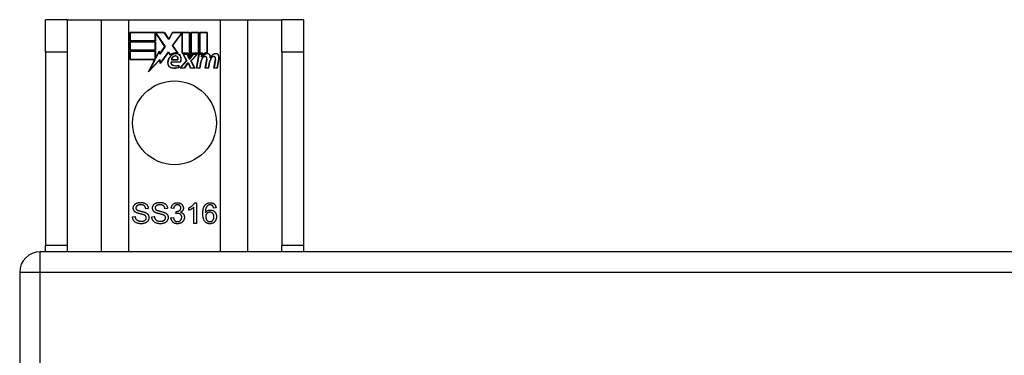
# Model space of a CAD drawing. Header units: inches. Extents: x 56.1 to 140.1, y 31.2 to 70.5.
# Tile 13 of 25: x 56.1 to 60.8, y 68.9 to 70.5. Entities that reach past the tile are written whole.
import ezdxf

# ---------------------------------------------------------------- set-up
doc = ezdxf.new("R2010")
doc.units = ezdxf.units.IN
doc.header["$MEASUREMENT"] = 0
doc.layers.add('Visible Edges(ANSI)', color=7, linetype='Continuous', lineweight=25)
doc.layers.add('Visible Tangent Edges(ANSI)', color=7, linetype='Continuous', lineweight=25)

msp = doc.modelspace()

# ---------------------------------------------------------------- linework, layer by layer
at = {"layer": 'Visible Edges(ANSI)'}
for p, q in [((56.2928, 70.4929), (56.1878, 70.4929)), ((56.1878, 70.3369), (56.1878, 70.4929)), ((56.2928, 70.4929), (56.2928, 70.3369)), ((56.2928, 70.4929), (56.457, 70.4929)), ((56.457, 70.4929), (56.5916, 70.4929)), ((56.5916, 70.4929), (57.034, 70.4929)), ((57.034, 70.4929), (57.1686, 70.4929)), ((57.1686, 70.4929), (57.3328, 70.4929)), ((57.3328, 70.3369), (57.3328, 70.4929)), ((57.4378, 70.4929), (57.3328, 70.4929)), ((57.4378, 70.4929), (57.4378, 70.3369)), ((56.5966, 70.3907), (56.5966, 70.4309)), ((56.5966, 70.4309), (56.7638, 70.4309)), ((56.5973, 70.4301), (56.5973, 70.3915)), ((56.7634, 70.4301), (56.5973, 70.4301)), ((56.7192, 70.3915), (56.7192, 70.426)), ((56.7192, 70.426), (56.7237, 70.426)), ((56.7233, 70.4252), (56.72, 70.4252)), ((56.72, 70.4252), (56.72, 70.3907)), ((56.7661, 70.363), (56.7233, 70.4252)), ((56.7237, 70.426), (56.767, 70.363)), ((56.7859, 70.3968), (56.7634, 70.4301)), ((56.7638, 70.4309), (56.7859, 70.3982)), ((56.7859, 70.3982), (56.8032, 70.4309)), ((56.8037, 70.4301), (56.7859, 70.3968)), ((56.8027, 70.3681), (56.8459, 70.426)), ((56.8032, 70.4309), (56.8868, 70.4309)), ((56.8463, 70.4252), (56.8036, 70.368)), ((56.8861, 70.4301), (56.8037, 70.4301)), ((56.8459, 70.426), (56.8501, 70.426)), ((56.8493, 70.4252), (56.8463, 70.4252)), ((56.8493, 70.3298), (56.8493, 70.4252)), ((56.8501, 70.426), (56.8501, 70.3305)), ((56.8861, 70.3114), (56.8861, 70.4301)), ((56.8868, 70.4309), (56.8868, 70.3077)), ((56.8921, 70.3169), (56.8921, 70.4309)), ((56.8921, 70.4309), (56.9292, 70.4309)), ((56.8928, 70.4301), (56.8928, 70.3192)), ((56.9285, 70.4301), (56.8928, 70.4301)), ((56.9285, 70.3305), (56.9285, 70.4301)), ((56.9292, 70.4309), (56.9292, 70.3298)), ((56.9345, 70.3298), (56.9345, 70.4309)), ((56.9345, 70.4309), (56.9716, 70.4309)), ((56.9352, 70.4301), (56.9352, 70.3305)), ((56.9708, 70.4301), (56.9352, 70.4301)), ((56.9708, 70.3322), (56.9708, 70.4301)), ((56.9716, 70.4309), (56.9716, 70.3315)), ((56.72, 70.3907), (56.5966, 70.3907)), ((56.5966, 70.3454), (56.5966, 70.3855)), ((56.5966, 70.3855), (56.72, 70.3855)), ((56.5973, 70.3915), (56.7192, 70.3915)), ((56.5973, 70.3847), (56.5973, 70.3461)), ((56.7192, 70.3847), (56.5973, 70.3847)), ((56.7192, 70.3461), (56.7192, 70.3847)), ((56.72, 70.3855), (56.72, 70.3454)), ((56.767, 70.363), (56.7411, 70.326)), ((56.7415, 70.3279), (56.7661, 70.363)), ((56.8278, 70.3318), (56.8027, 70.3681)), ((56.8036, 70.368), (56.8295, 70.3307)), ((56.1878, 70.3369), (56.1878, 69.3989)), ((56.2928, 70.3369), (56.2928, 69.3989)), ((56.72, 70.3454), (56.5966, 70.3454)), ((56.5966, 70.2996), (56.5966, 70.3397)), ((56.5966, 70.3397), (56.72, 70.3397)), ((56.5973, 70.3461), (56.7192, 70.3461)), ((56.7192, 70.339), (56.5973, 70.339)), ((56.5973, 70.339), (56.5973, 70.3004)), ((56.7192, 70.3045), (56.7192, 70.339)), ((56.72, 70.3397), (56.72, 70.3052)), ((56.7207, 70.3052), (56.7391, 70.3405)), ((56.7388, 70.3382), (56.7212, 70.3045)), ((56.7411, 70.326), (56.7388, 70.3382)), ((56.7391, 70.3405), (56.7415, 70.3279)), ((56.7833, 70.335), (56.7441, 70.28)), ((56.7445, 70.282), (56.7834, 70.3364)), ((56.792, 70.3206), (56.7833, 70.335)), ((56.7834, 70.3364), (56.7922, 70.3218)), ((56.8775, 70.3298), (56.8493, 70.3298)), ((56.8501, 70.3305), (56.878, 70.3305)), ((56.8715, 70.2929), (56.8542, 70.3262)), ((56.8542, 70.3262), (56.8745, 70.3262)), ((56.8554, 70.3255), (56.8724, 70.2927)), ((56.874, 70.3255), (56.8554, 70.3255)), ((56.8837, 70.3025), (56.874, 70.3255)), ((56.8745, 70.3262), (56.8842, 70.3033)), ((56.8868, 70.3077), (56.8775, 70.3298)), ((56.878, 70.3305), (56.8861, 70.3114)), ((56.8868, 70.3033), (56.9035, 70.3262)), ((56.9039, 70.3255), (56.8872, 70.3025)), ((56.9015, 70.3298), (56.8921, 70.3169)), ((56.8927, 70.2932), (56.9223, 70.3255)), ((56.8928, 70.3192), (56.9011, 70.3305)), ((56.924, 70.3262), (56.8936, 70.2931)), ((56.9011, 70.3305), (56.9285, 70.3305)), ((56.9292, 70.3298), (56.9015, 70.3298)), ((56.9035, 70.3262), (56.924, 70.3262)), ((56.9223, 70.3255), (56.9039, 70.3255)), ((56.9191, 70.258), (56.9311, 70.3262)), ((56.9318, 70.3255), (56.92, 70.2587)), ((56.9311, 70.3262), (56.9453, 70.3262)), ((56.9445, 70.3255), (56.9318, 70.3255)), ((56.9498, 70.3298), (56.9345, 70.3298)), ((56.9352, 70.3305), (56.9507, 70.3305)), ((56.9435, 70.3135), (56.9445, 70.3255)), ((56.9483, 70.3135), (56.9435, 70.3135)), ((56.9453, 70.3262), (56.9443, 70.3142)), ((56.9443, 70.3142), (56.9479, 70.3142)), ((56.9492, 70.3221), (56.9498, 70.3298)), ((56.9507, 70.3305), (56.9501, 70.3241)), ((57.3328, 70.3369), (57.3328, 69.3989)), ((57.4378, 70.3369), (57.4378, 69.3989)), ((56.7178, 70.2996), (56.5966, 70.2996)), ((56.5973, 70.3004), (56.719, 70.3004)), ((56.6868, 70.24), (56.7178, 70.2996)), ((56.7416, 70.2977), (56.6868, 70.24)), ((56.719, 70.3004), (56.6899, 70.2444)), ((56.6899, 70.2444), (56.7421, 70.2994)), ((56.7212, 70.3045), (56.7192, 70.3045)), ((56.72, 70.3052), (56.7207, 70.3052)), ((56.7441, 70.28), (56.7416, 70.2977)), ((56.7421, 70.2994), (56.7445, 70.282)), ((56.7959, 70.2884), (56.8417, 70.2884)), ((56.8422, 70.2876), (56.7965, 70.2876)), ((56.8288, 70.2981), (56.7975, 70.2981)), ((56.7983, 70.2989), (56.8283, 70.2989)), ((56.8332, 70.2619), (56.8332, 70.2715)), ((56.834, 70.2726), (56.834, 70.2614)), ((56.8407, 70.258), (56.8715, 70.2929)), ((56.8724, 70.2927), (56.8424, 70.2587)), ((56.8606, 70.2587), (56.8774, 70.2831)), ((56.8778, 70.2824), (56.861, 70.258)), ((56.8774, 70.2831), (56.8814, 70.2831)), ((56.8808, 70.2824), (56.8778, 70.2824)), ((56.8902, 70.258), (56.8808, 70.2824)), ((56.8814, 70.2831), (56.8907, 70.2587)), ((56.8872, 70.3025), (56.8837, 70.3025)), ((56.8842, 70.3033), (56.8868, 70.3033)), ((56.9093, 70.2587), (56.8927, 70.2932)), ((56.8936, 70.2931), (56.9105, 70.258)), ((56.935, 70.2587), (56.9398, 70.2862)), ((56.9405, 70.2861), (56.9356, 70.258)), ((56.9615, 70.258), (56.9691, 70.3011)), ((56.9698, 70.301), (56.9624, 70.2587)), ((56.9773, 70.2587), (56.9822, 70.2862)), ((56.9829, 70.2861), (56.978, 70.258)), ((57.0035, 70.258), (57.0111, 70.3011)), ((57.0118, 70.301), (57.0043, 70.2587)), ((57.0193, 70.2587), (57.0275, 70.301)), ((57.0283, 70.3008), (57.02, 70.258)), ((56.861, 70.258), (56.8407, 70.258)), ((56.8424, 70.2587), (56.8606, 70.2587)), ((56.9105, 70.258), (56.8902, 70.258)), ((56.8907, 70.2587), (56.9093, 70.2587)), ((56.9356, 70.258), (56.9191, 70.258)), ((56.92, 70.2587), (56.935, 70.2587)), ((56.978, 70.258), (56.9615, 70.258)), ((56.9624, 70.2587), (56.9773, 70.2587)), ((57.02, 70.258), (57.0035, 70.258)), ((57.0043, 70.2587), (57.0193, 70.2587)), ((56.9112, 69.6057), (56.9192, 69.6057)), ((56.9192, 69.6057), (56.9192, 69.5053)), ((56.686, 69.5772), (56.6734, 69.5762)), ((56.7792, 69.5772), (56.7666, 69.5762)), ((56.8089, 69.5776), (56.7966, 69.5798)), ((56.8196, 69.5527), (56.8209, 69.5635)), ((56.8823, 69.5687), (56.8823, 69.5806)), ((56.9069, 69.5053), (56.9069, 69.5835)), ((57.0144, 69.5808), (57.0022, 69.5798)), ((56.6093, 69.5375), (56.6218, 69.5385)), ((56.7025, 69.5375), (56.715, 69.5385)), ((56.7954, 69.5318), (56.8077, 69.5334)), ((56.9192, 69.5053), (56.9069, 69.5053)), ((97.9638, 69.3679), (56.1618, 69.3679)), ((56.1878, 69.3679), (56.1878, 69.3989)), ((56.2928, 69.3989), (56.2928, 69.3679)), ((57.3328, 69.3679), (57.3328, 69.3989)), ((57.4378, 69.3989), (57.4378, 69.3679)), ((56.0628, 69.2689), (56.0628, 68.4938))]:
    msp.add_line(p, q, dxfattribs=at)
at = {"layer": 'Visible Edges(ANSI)', "flags": 128}
for points in [[(56.6131, 69.5795), (56.6131, 69.5814), (56.6133, 69.5832), (56.6137, 69.585), (56.6141, 69.5868), (56.6147, 69.5886), (56.6155, 69.5903), (56.6164, 69.592), (56.6174, 69.5937), (56.6185, 69.5952), (56.6198, 69.5967), (56.6212, 69.5981), (56.6227, 69.5994), (56.6243, 69.6006), (56.6261, 69.6017), (56.6279, 69.6027), (56.6299, 69.6036), (56.632, 69.6044), (56.6342, 69.6051), (56.6364, 69.6057), (56.6387, 69.6062), (56.641, 69.6066), (56.6434, 69.6069), (56.6458, 69.607), (56.6484, 69.6071)], [(56.6489, 69.5954), (56.6469, 69.5954), (56.6451, 69.5953), (56.6433, 69.5951), (56.6416, 69.5949), (56.64, 69.5946), (56.6385, 69.5943), (56.6371, 69.5939), (56.6357, 69.5934), (56.6345, 69.5929), (56.6333, 69.5923), (56.6323, 69.5917), (56.6313, 69.591), (56.6304, 69.5902), (56.6296, 69.5895), (56.6289, 69.5887), (56.6282, 69.5878), (56.6277, 69.587), (56.6272, 69.5861), (56.6268, 69.5852), (56.6264, 69.5843), (56.6261, 69.5834), (56.6259, 69.5824), (56.6258, 69.5814), (56.6258, 69.5804)], [(56.6484, 69.6071), (56.6511, 69.607), (56.6538, 69.6068), (56.6563, 69.6066), (56.6588, 69.6062), (56.6612, 69.6057), (56.6636, 69.6051), (56.6658, 69.6043), (56.668, 69.6035), (56.67, 69.6025), (56.672, 69.6015), (56.6738, 69.6003), (56.6755, 69.5991), (56.6771, 69.5977), (56.6785, 69.5962), (56.6799, 69.5946), (56.6811, 69.5929), (56.6822, 69.5912), (56.6831, 69.5893), (56.6839, 69.5874), (56.6846, 69.5855), (56.6852, 69.5835), (56.6856, 69.5815), (56.6859, 69.5794), (56.686, 69.5772)], [(56.6734, 69.5762), (56.6732, 69.5778), (56.6729, 69.5792), (56.6725, 69.5807), (56.6721, 69.582), (56.6717, 69.5833), (56.6711, 69.5846), (56.6705, 69.5857), (56.6698, 69.5868), (56.6691, 69.5879), (56.6683, 69.5888), (56.6674, 69.5897), (56.6664, 69.5906), (56.6654, 69.5913), (56.6643, 69.592), (56.6631, 69.5927), (56.6618, 69.5933), (56.6605, 69.5938), (56.6591, 69.5942), (56.6576, 69.5946), (56.656, 69.5949), (56.6543, 69.5951), (56.6526, 69.5953), (56.6508, 69.5954), (56.6489, 69.5954)], [(56.7063, 69.5795), (56.7063, 69.5814), (56.7066, 69.5832), (56.7069, 69.585), (56.7074, 69.5868), (56.708, 69.5886), (56.7087, 69.5903), (56.7096, 69.592), (56.7106, 69.5937), (56.7117, 69.5952), (56.713, 69.5967), (56.7144, 69.5981), (56.7159, 69.5994), (56.7175, 69.6006), (56.7193, 69.6017), (56.7212, 69.6027), (56.7232, 69.6036), (56.7253, 69.6044), (56.7274, 69.6051), (56.7296, 69.6057), (56.7319, 69.6062), (56.7342, 69.6066), (56.7366, 69.6069), (56.7391, 69.607), (56.7416, 69.6071)], [(56.7421, 69.5954), (56.7401, 69.5954), (56.7383, 69.5953), (56.7365, 69.5951), (56.7348, 69.5949), (56.7332, 69.5946), (56.7317, 69.5943), (56.7303, 69.5939), (56.7289, 69.5934), (56.7277, 69.5929), (56.7266, 69.5923), (56.7255, 69.5917), (56.7245, 69.591), (56.7237, 69.5902), (56.7228, 69.5895), (56.7221, 69.5887), (56.7215, 69.5878), (56.7209, 69.587), (56.7204, 69.5861), (56.72, 69.5852), (56.7196, 69.5843), (56.7194, 69.5834), (56.7192, 69.5824), (56.719, 69.5814), (56.719, 69.5804)], [(56.7416, 69.6071), (56.7443, 69.607), (56.747, 69.6068), (56.7495, 69.6066), (56.752, 69.6062), (56.7545, 69.6057), (56.7568, 69.6051), (56.759, 69.6043), (56.7612, 69.6035), (56.7633, 69.6025), (56.7652, 69.6015), (56.767, 69.6003), (56.7687, 69.5991), (56.7703, 69.5977), (56.7718, 69.5962), (56.7731, 69.5946), (56.7743, 69.5929), (56.7754, 69.5912), (56.7763, 69.5893), (56.7772, 69.5874), (56.7778, 69.5855), (56.7784, 69.5835), (56.7788, 69.5815), (56.7791, 69.5794), (56.7792, 69.5772)], [(56.7666, 69.5762), (56.7664, 69.5778), (56.7661, 69.5792), (56.7658, 69.5807), (56.7654, 69.582), (56.7649, 69.5833), (56.7643, 69.5846), (56.7637, 69.5857), (56.763, 69.5868), (56.7623, 69.5879), (56.7615, 69.5888), (56.7606, 69.5897), (56.7596, 69.5906), (56.7586, 69.5913), (56.7575, 69.592), (56.7563, 69.5927), (56.755, 69.5933), (56.7537, 69.5938), (56.7523, 69.5942), (56.7508, 69.5946), (56.7492, 69.5949), (56.7475, 69.5951), (56.7458, 69.5953), (56.744, 69.5954), (56.7421, 69.5954)], [(56.7966, 69.5798), (56.797, 69.5818), (56.7975, 69.5837), (56.7981, 69.5856), (56.7988, 69.5874), (56.7995, 69.5891), (56.8003, 69.5907), (56.8012, 69.5923), (56.8022, 69.5938), (56.8032, 69.5952), (56.8044, 69.5965), (56.8056, 69.5977), (56.8069, 69.5989), (56.8082, 69.6), (56.8096, 69.601), (56.8111, 69.6019), (56.8126, 69.6027), (56.8142, 69.6034), (56.8158, 69.604), (56.8175, 69.6045), (56.8192, 69.6049), (56.821, 69.6053), (56.8229, 69.6055), (56.8248, 69.6057), (56.8267, 69.6057)], [(56.8269, 69.5956), (56.8258, 69.5956), (56.8246, 69.5955), (56.8235, 69.5954), (56.8224, 69.5951), (56.8214, 69.5949), (56.8204, 69.5945), (56.8194, 69.5941), (56.8185, 69.5936), (56.8175, 69.5931), (56.8167, 69.5925), (56.8158, 69.5919), (56.815, 69.5911), (56.8142, 69.5904), (56.8135, 69.5895), (56.8128, 69.5886), (56.8122, 69.5876), (56.8116, 69.5866), (56.8111, 69.5855), (56.8106, 69.5843), (56.8102, 69.5831), (56.8098, 69.5818), (56.8094, 69.5805), (56.8091, 69.5791), (56.8089, 69.5776)], [(56.8267, 69.6057), (56.8287, 69.6056), (56.8307, 69.6055), (56.8326, 69.6052), (56.8345, 69.6048), (56.8364, 69.6043), (56.8382, 69.6037), (56.84, 69.603), (56.8418, 69.6022), (56.8434, 69.6013), (56.845, 69.6003), (56.8465, 69.5992), (56.8478, 69.598), (56.8491, 69.5968), (56.8503, 69.5955), (56.8514, 69.5941), (56.8523, 69.5926), (56.8532, 69.5911), (56.8539, 69.5896), (56.8545, 69.588), (56.8551, 69.5864), (56.8555, 69.5848), (56.8557, 69.5831), (56.8559, 69.5815), (56.856, 69.5798)], [(56.8433, 69.58), (56.8433, 69.5811), (56.8432, 69.5822), (56.843, 69.5833), (56.8428, 69.5843), (56.8425, 69.5853), (56.8422, 69.5862), (56.8418, 69.5871), (56.8413, 69.588), (56.8408, 69.5889), (56.8401, 69.5897), (56.8395, 69.5905), (56.8388, 69.5912), (56.838, 69.5919), (56.8372, 69.5926), (56.8363, 69.5931), (56.8354, 69.5937), (56.8345, 69.5941), (56.8335, 69.5945), (56.8325, 69.5949), (56.8315, 69.5951), (56.8304, 69.5954), (56.8293, 69.5955), (56.8281, 69.5956), (56.8269, 69.5956)], [(56.8823, 69.5806), (56.884, 69.5814), (56.8857, 69.5823), (56.8873, 69.5832), (56.8889, 69.5841), (56.8905, 69.585), (56.892, 69.5859), (56.8935, 69.5869), (56.8949, 69.588), (56.8963, 69.589), (56.8977, 69.5901), (56.899, 69.5912), (56.9003, 69.5923), (56.9016, 69.5935), (56.9028, 69.5946), (56.9039, 69.5957), (56.905, 69.5969), (56.906, 69.598), (56.9069, 69.5991), (56.9078, 69.6002), (56.9086, 69.6013), (56.9094, 69.6024), (56.91, 69.6035), (56.9107, 69.6046), (56.9112, 69.6057)], [(56.9609, 69.5943), (56.9616, 69.5952), (56.9625, 69.5961), (56.9633, 69.5969), (56.9641, 69.5978), (56.965, 69.5985), (56.9659, 69.5993), (56.9668, 69.6), (56.9678, 69.6006), (56.9688, 69.6012), (56.9697, 69.6018), (56.9708, 69.6023), (56.9718, 69.6028), (56.9729, 69.6033), (56.9739, 69.6037), (56.975, 69.6041), (56.9762, 69.6044), (56.9773, 69.6047), (56.9785, 69.605), (56.9797, 69.6052), (56.9809, 69.6054), (56.9821, 69.6055), (56.9834, 69.6056), (56.9847, 69.6057), (56.986, 69.6057)], [(56.9852, 69.5956), (56.9848, 69.5956), (56.9843, 69.5956), (56.9838, 69.5956), (56.9833, 69.5955), (56.9829, 69.5955), (56.9824, 69.5954), (56.9819, 69.5954), (56.9815, 69.5953), (56.981, 69.5952), (56.9806, 69.5951), (56.9802, 69.5949), (56.9797, 69.5948), (56.9793, 69.5947), (56.9789, 69.5945), (56.9785, 69.5944), (56.9781, 69.5942), (56.9777, 69.594), (56.9773, 69.5938), (56.9769, 69.5936), (56.9765, 69.5934), (56.9761, 69.5931), (56.9757, 69.5929), (56.9753, 69.5926), (56.975, 69.5924)], [(56.9976, 69.5904), (56.9972, 69.5908), (56.9967, 69.5912), (56.9963, 69.5916), (56.9959, 69.592), (56.9954, 69.5923), (56.9949, 69.5927), (56.9945, 69.593), (56.994, 69.5933), (56.9935, 69.5936), (56.993, 69.5938), (56.9925, 69.5941), (56.992, 69.5943), (56.9915, 69.5945), (56.9909, 69.5947), (56.9904, 69.5949), (56.9899, 69.5951), (56.9893, 69.5952), (56.9888, 69.5953), (56.9882, 69.5954), (56.9876, 69.5955), (56.987, 69.5956), (56.9864, 69.5956), (56.9859, 69.5956), (56.9852, 69.5956)], [(56.986, 69.6057), (56.9879, 69.6057), (56.9898, 69.6055), (56.9916, 69.6053), (56.9934, 69.605), (56.9951, 69.6045), (56.9968, 69.604), (56.9983, 69.6034), (56.9999, 69.6028), (57.0013, 69.602), (57.0027, 69.6011), (57.0041, 69.6001), (57.0054, 69.5991), (57.0066, 69.5979), (57.0077, 69.5967), (57.0088, 69.5954), (57.0097, 69.5941), (57.0106, 69.5927), (57.0114, 69.5912), (57.0121, 69.5896), (57.0128, 69.588), (57.0133, 69.5863), (57.0138, 69.5845), (57.0141, 69.5827), (57.0144, 69.5808)], [(56.6272, 69.5578), (56.6261, 69.5584), (56.625, 69.5591), (56.6239, 69.5597), (56.6229, 69.5604), (56.6219, 69.5612), (56.621, 69.5619), (56.6201, 69.5627), (56.6193, 69.5635), (56.6186, 69.5644), (56.6178, 69.5653), (56.6172, 69.5661), (56.6166, 69.5671), (56.616, 69.568), (56.6155, 69.5689), (56.615, 69.5699), (56.6146, 69.5709), (56.6143, 69.5719), (56.6139, 69.5729), (56.6137, 69.574), (56.6135, 69.575), (56.6133, 69.5761), (56.6132, 69.5772), (56.6131, 69.5783), (56.6131, 69.5795)], [(56.6258, 69.5804), (56.6258, 69.5799), (56.6258, 69.5795), (56.6259, 69.5791), (56.6259, 69.5786), (56.626, 69.5782), (56.626, 69.5778), (56.6261, 69.5774), (56.6262, 69.577), (56.6263, 69.5766), (56.6265, 69.5762), (56.6266, 69.5758), (56.6268, 69.5755), (56.6269, 69.5751), (56.6271, 69.5747), (56.6273, 69.5744), (56.6275, 69.574), (56.6277, 69.5737), (56.628, 69.5733), (56.6282, 69.573), (56.6285, 69.5727), (56.6288, 69.5724), (56.6291, 69.5721), (56.6294, 69.5718), (56.6297, 69.5715)], [(56.6645, 69.5466), (56.6638, 69.5468), (56.6629, 69.5471), (56.6619, 69.5475), (56.6607, 69.5478), (56.6594, 69.5482), (56.658, 69.5486), (56.6565, 69.549), (56.6548, 69.5494), (56.6529, 69.5499), (56.651, 69.5504), (56.6489, 69.5509), (56.6466, 69.5515), (56.6444, 69.552), (56.6423, 69.5526), (56.6402, 69.5531), (56.6383, 69.5536), (56.6365, 69.5542), (56.6349, 69.5547), (56.6333, 69.5552), (56.6319, 69.5557), (56.6305, 69.5562), (56.6293, 69.5568), (56.6282, 69.5573), (56.6272, 69.5578)], [(56.6297, 69.5715), (56.6304, 69.5709), (56.6313, 69.5703), (56.6324, 69.5697), (56.6336, 69.5692), (56.6351, 69.5686), (56.6366, 69.568), (56.6384, 69.5674), (56.6403, 69.5668), (56.6424, 69.5662), (56.6447, 69.5656), (56.6472, 69.565), (56.6498, 69.5644), (56.6524, 69.5638), (56.6549, 69.5632), (56.6572, 69.5626), (56.6594, 69.562), (56.6615, 69.5615), (56.6634, 69.561), (56.6652, 69.5604), (56.6668, 69.5599), (56.6683, 69.5594), (56.6697, 69.5589), (56.6709, 69.5584), (56.672, 69.558)], [(56.672, 69.558), (56.6734, 69.5573), (56.6748, 69.5566), (56.676, 69.5558), (56.6773, 69.5551), (56.6784, 69.5542), (56.6795, 69.5534), (56.6806, 69.5525), (56.6816, 69.5516), (56.6825, 69.5507), (56.6833, 69.5498), (56.6841, 69.5488), (56.6848, 69.5478), (56.6855, 69.5467), (56.6861, 69.5457), (56.6866, 69.5446), (56.6871, 69.5435), (56.6876, 69.5423), (56.6879, 69.5411), (56.6883, 69.5399), (56.6885, 69.5387), (56.6887, 69.5375), (56.6889, 69.5362), (56.689, 69.5349), (56.689, 69.5336)], [(56.7205, 69.5578), (56.7193, 69.5584), (56.7182, 69.5591), (56.7171, 69.5597), (56.7161, 69.5604), (56.7151, 69.5612), (56.7142, 69.5619), (56.7133, 69.5627), (56.7125, 69.5635), (56.7118, 69.5644), (56.7111, 69.5653), (56.7104, 69.5661), (56.7098, 69.5671), (56.7092, 69.568), (56.7087, 69.5689), (56.7083, 69.5699), (56.7078, 69.5709), (56.7075, 69.5719), (56.7072, 69.5729), (56.7069, 69.574), (56.7067, 69.575), (56.7065, 69.5761), (56.7064, 69.5772), (56.7063, 69.5783), (56.7063, 69.5795)], [(56.719, 69.5804), (56.719, 69.5799), (56.719, 69.5795), (56.7191, 69.5791), (56.7191, 69.5786), (56.7192, 69.5782), (56.7193, 69.5778), (56.7193, 69.5774), (56.7194, 69.577), (56.7196, 69.5766), (56.7197, 69.5762), (56.7198, 69.5758), (56.72, 69.5755), (56.7202, 69.5751), (56.7203, 69.5747), (56.7205, 69.5744), (56.7207, 69.574), (56.721, 69.5737), (56.7212, 69.5733), (56.7214, 69.573), (56.7217, 69.5727), (56.722, 69.5724), (56.7223, 69.5721), (56.7226, 69.5718), (56.7229, 69.5715)], [(56.7577, 69.5466), (56.757, 69.5468), (56.7561, 69.5471), (56.7551, 69.5475), (56.7539, 69.5478), (56.7527, 69.5482), (56.7512, 69.5486), (56.7497, 69.549), (56.748, 69.5494), (56.7462, 69.5499), (56.7442, 69.5504), (56.7421, 69.5509), (56.7399, 69.5515), (56.7376, 69.552), (56.7355, 69.5526), (56.7335, 69.5531), (56.7316, 69.5536), (56.7298, 69.5542), (56.7281, 69.5547), (56.7265, 69.5552), (56.7251, 69.5557), (56.7238, 69.5562), (56.7225, 69.5568), (56.7214, 69.5573), (56.7205, 69.5578)], [(56.7229, 69.5715), (56.7236, 69.5709), (56.7245, 69.5703), (56.7256, 69.5697), (56.7269, 69.5692), (56.7283, 69.5686), (56.7299, 69.568), (56.7316, 69.5674), (56.7336, 69.5668), (56.7357, 69.5662), (56.7379, 69.5656), (56.7404, 69.565), (56.743, 69.5644), (56.7456, 69.5638), (56.7481, 69.5632), (56.7504, 69.5626), (56.7526, 69.562), (56.7547, 69.5615), (56.7566, 69.561), (56.7584, 69.5604), (56.7601, 69.5599), (56.7616, 69.5594), (56.7629, 69.5589), (56.7641, 69.5584), (56.7652, 69.558)], [(56.7652, 69.558), (56.7666, 69.5573), (56.768, 69.5566), (56.7693, 69.5558), (56.7705, 69.5551), (56.7717, 69.5542), (56.7728, 69.5534), (56.7738, 69.5525), (56.7748, 69.5516), (56.7757, 69.5507), (56.7765, 69.5498), (56.7773, 69.5488), (56.778, 69.5478), (56.7787, 69.5467), (56.7793, 69.5457), (56.7799, 69.5446), (56.7804, 69.5435), (56.7808, 69.5423), (56.7812, 69.5411), (56.7815, 69.5399), (56.7817, 69.5387), (56.7819, 69.5375), (56.7821, 69.5362), (56.7822, 69.5349), (56.7822, 69.5336)], [(56.8282, 69.5541), (56.8279, 69.5541), (56.8276, 69.5541), (56.8273, 69.5541), (56.827, 69.5541), (56.8267, 69.554), (56.8264, 69.554), (56.8261, 69.554), (56.8258, 69.5539), (56.8254, 69.5539), (56.8251, 69.5539), (56.8247, 69.5538), (56.8244, 69.5538), (56.824, 69.5537), (56.8236, 69.5536), (56.8233, 69.5536), (56.8229, 69.5535), (56.8225, 69.5534), (56.8221, 69.5533), (56.8217, 69.5532), (56.8213, 69.5531), (56.8209, 69.553), (56.8205, 69.5529), (56.82, 69.5528), (56.8196, 69.5527)], [(56.8209, 69.5635), (56.821, 69.5635), (56.8211, 69.5634), (56.8212, 69.5634), (56.8213, 69.5634), (56.8214, 69.5634), (56.8215, 69.5634), (56.8216, 69.5634), (56.8217, 69.5634), (56.8218, 69.5634), (56.8219, 69.5634), (56.822, 69.5634), (56.8221, 69.5634), (56.8221, 69.5634), (56.8222, 69.5633), (56.8223, 69.5633), (56.8224, 69.5633), (56.8224, 69.5633), (56.8225, 69.5633), (56.8226, 69.5633), (56.8227, 69.5633), (56.8227, 69.5633), (56.8228, 69.5633), (56.8228, 69.5633), (56.8229, 69.5633)], [(56.8229, 69.5633), (56.8242, 69.5633), (56.8255, 69.5634), (56.8267, 69.5636), (56.828, 69.5638), (56.8292, 69.564), (56.8304, 69.5643), (56.8315, 69.5647), (56.8327, 69.5651), (56.8338, 69.5656), (56.8349, 69.5662), (56.836, 69.5668), (56.837, 69.5674), (56.838, 69.5682), (56.839, 69.5689), (56.8398, 69.5698), (56.8405, 69.5707), (56.8412, 69.5716), (56.8418, 69.5726), (56.8422, 69.5737), (56.8426, 69.5749), (56.8429, 69.5761), (56.8431, 69.5773), (56.8433, 69.5786), (56.8433, 69.58)], [(56.8478, 69.5347), (56.8478, 69.5361), (56.8477, 69.5374), (56.8475, 69.5387), (56.8472, 69.54), (56.8469, 69.5412), (56.8464, 69.5424), (56.8459, 69.5435), (56.8454, 69.5446), (56.8447, 69.5457), (56.844, 69.5467), (56.8432, 69.5477), (56.8423, 69.5486), (56.8414, 69.5495), (56.8404, 69.5503), (56.8393, 69.551), (56.8383, 69.5517), (56.8372, 69.5522), (56.836, 69.5527), (56.8348, 69.5531), (56.8336, 69.5535), (56.8323, 69.5538), (56.831, 69.5539), (56.8296, 69.5541), (56.8282, 69.5541)], [(56.856, 69.5798), (56.856, 69.5787), (56.8559, 69.5777), (56.8558, 69.5766), (56.8556, 69.5756), (56.8554, 69.5746), (56.8551, 69.5736), (56.8548, 69.5726), (56.8544, 69.5717), (56.854, 69.5707), (56.8536, 69.5698), (56.8531, 69.5689), (56.8525, 69.568), (56.8519, 69.5671), (56.8513, 69.5663), (56.8506, 69.5654), (56.8498, 69.5647), (56.849, 69.5639), (56.8482, 69.5632), (56.8473, 69.5625), (56.8464, 69.5618), (56.8454, 69.5612), (56.8444, 69.5606), (56.8433, 69.56), (56.8422, 69.5595)], [(56.8422, 69.5595), (56.8436, 69.5591), (56.845, 69.5587), (56.8464, 69.5582), (56.8477, 69.5576), (56.8489, 69.557), (56.8501, 69.5564), (56.8512, 69.5556), (56.8523, 69.5548), (56.8533, 69.554), (56.8542, 69.553), (56.8551, 69.5521), (56.856, 69.551), (56.8568, 69.5499), (56.8575, 69.5488), (56.8581, 69.5476), (56.8587, 69.5464), (56.8592, 69.5451), (56.8596, 69.5438), (56.86, 69.5424), (56.8603, 69.541), (56.8606, 69.5395), (56.8607, 69.538), (56.8608, 69.5365), (56.8609, 69.5349)], [(56.9069, 69.5835), (56.9061, 69.5828), (56.9053, 69.5821), (56.9045, 69.5814), (56.9036, 69.5807), (56.9027, 69.58), (56.9018, 69.5793), (56.9008, 69.5786), (56.8998, 69.5779), (56.8987, 69.5772), (56.8976, 69.5765), (56.8964, 69.5758), (56.8953, 69.5751), (56.8941, 69.5744), (56.8929, 69.5737), (56.8918, 69.5731), (56.8906, 69.5725), (56.8895, 69.5719), (56.8884, 69.5714), (56.8874, 69.5709), (56.8863, 69.5704), (56.8853, 69.5699), (56.8843, 69.5695), (56.8833, 69.5691), (56.8823, 69.5687)], [(56.9501, 69.5521), (56.9501, 69.5545), (56.9502, 69.5568), (56.9503, 69.5591), (56.9504, 69.5613), (56.9506, 69.5635), (56.9508, 69.5656), (56.951, 69.5677), (56.9513, 69.5697), (56.9516, 69.5716), (56.952, 69.5735), (56.9524, 69.5754), (56.9528, 69.5771), (56.9533, 69.5789), (56.9538, 69.5805), (56.9543, 69.5822), (56.9549, 69.5837), (56.9555, 69.5852), (56.9562, 69.5867), (56.9568, 69.5881), (56.9576, 69.5894), (56.9583, 69.5907), (56.9591, 69.592), (56.96, 69.5931), (56.9609, 69.5943)], [(56.9849, 69.5036), (56.9823, 69.5037), (56.9799, 69.504), (56.9775, 69.5043), (56.9752, 69.5049), (56.973, 69.5056), (56.9709, 69.5065), (56.9688, 69.5075), (56.9669, 69.5087), (56.965, 69.51), (56.9632, 69.5115), (56.9614, 69.5131), (56.9598, 69.5149), (56.9582, 69.5169), (56.9568, 69.5191), (56.9556, 69.5215), (56.9544, 69.5241), (56.9534, 69.5269), (56.9525, 69.5299), (56.9518, 69.5331), (56.9512, 69.5365), (56.9507, 69.5401), (56.9504, 69.5439), (56.9502, 69.5479), (56.9501, 69.5521)], [(56.975, 69.5924), (56.974, 69.5916), (56.9731, 69.5909), (56.9722, 69.59), (56.9714, 69.5891), (56.9706, 69.5882), (56.9698, 69.5872), (56.969, 69.5861), (56.9683, 69.585), (56.9676, 69.5838), (56.967, 69.5826), (56.9664, 69.5813), (56.9658, 69.58), (56.9653, 69.5786), (56.9648, 69.5771), (56.9643, 69.5755), (56.9639, 69.5738), (56.9636, 69.572), (56.9633, 69.5701), (56.963, 69.5682), (56.9628, 69.5661), (56.9626, 69.5639), (56.9624, 69.5617), (56.9624, 69.5593), (56.9623, 69.5568)], [(56.9623, 69.5568), (56.9631, 69.5579), (56.9638, 69.559), (56.9646, 69.56), (56.9655, 69.561), (56.9663, 69.5619), (56.9672, 69.5627), (56.9681, 69.5636), (56.9691, 69.5643), (56.9701, 69.565), (56.9711, 69.5657), (56.9721, 69.5663), (56.9732, 69.5669), (56.9742, 69.5674), (56.9753, 69.5679), (56.9764, 69.5683), (56.9775, 69.5687), (56.9786, 69.5691), (56.9797, 69.5694), (56.9809, 69.5696), (56.982, 69.5698), (56.9831, 69.57), (56.9843, 69.5701), (56.9855, 69.5702), (56.9866, 69.5702)], [(56.9841, 69.5594), (56.9827, 69.5593), (56.9814, 69.5592), (56.9801, 69.559), (56.9788, 69.5587), (56.9776, 69.5583), (56.9764, 69.5579), (56.9753, 69.5573), (56.9741, 69.5567), (56.9731, 69.556), (56.972, 69.5552), (56.971, 69.5543), (56.97, 69.5534), (56.9691, 69.5523), (56.9682, 69.5513), (56.9675, 69.5501), (56.9668, 69.549), (56.9662, 69.5477), (56.9657, 69.5465), (56.9652, 69.5451), (56.9649, 69.5438), (56.9646, 69.5423), (56.9644, 69.5408), (56.9642, 69.5393), (56.9642, 69.5377)], [(57.0035, 69.537), (57.0035, 69.5387), (57.0034, 69.5404), (57.0032, 69.5419), (57.0029, 69.5434), (57.0026, 69.5449), (57.0022, 69.5463), (57.0017, 69.5476), (57.0011, 69.5489), (57.0005, 69.5501), (56.9997, 69.5513), (56.9989, 69.5523), (56.9981, 69.5534), (56.9971, 69.5543), (56.9961, 69.5552), (56.9951, 69.556), (56.9941, 69.5567), (56.993, 69.5573), (56.9918, 69.5579), (56.9906, 69.5583), (56.9894, 69.5587), (56.9881, 69.559), (56.9868, 69.5592), (56.9855, 69.5593), (56.9841, 69.5594)], [(56.9866, 69.5702), (56.9886, 69.5701), (56.9906, 69.5699), (56.9925, 69.5696), (56.9944, 69.5692), (56.9962, 69.5686), (56.998, 69.5679), (56.9997, 69.5671), (57.0014, 69.5662), (57.003, 69.5651), (57.0046, 69.5639), (57.0061, 69.5626), (57.0075, 69.5611), (57.0089, 69.5596), (57.0102, 69.558), (57.0113, 69.5563), (57.0123, 69.5545), (57.0132, 69.5527), (57.014, 69.5508), (57.0147, 69.5488), (57.0152, 69.5468), (57.0156, 69.5446), (57.0159, 69.5424), (57.0161, 69.5401), (57.0162, 69.5378)], [(57.0022, 69.5798), (57.0021, 69.5804), (57.002, 69.581), (57.0018, 69.5815), (57.0016, 69.5821), (57.0015, 69.5826), (57.0013, 69.5832), (57.0012, 69.5837), (57.001, 69.5842), (57.0008, 69.5847), (57.0006, 69.5851), (57.0004, 69.5856), (57.0002, 69.5861), (57, 69.5865), (56.9998, 69.5869), (56.9996, 69.5873), (56.9994, 69.5877), (56.9992, 69.5881), (56.999, 69.5885), (56.9988, 69.5888), (56.9985, 69.5892), (56.9983, 69.5895), (56.9981, 69.5898), (56.9978, 69.5901), (56.9976, 69.5904)], [(56.652, 69.5036), (56.6487, 69.5037), (56.6455, 69.5039), (56.6424, 69.5042), (56.6395, 69.5046), (56.6367, 69.5052), (56.6341, 69.5059), (56.6316, 69.5067), (56.6292, 69.5076), (56.627, 69.5087), (56.6249, 69.5098), (56.6229, 69.5111), (56.6211, 69.5126), (56.6193, 69.5141), (56.6177, 69.5158), (56.6162, 69.5176), (56.6149, 69.5195), (56.6136, 69.5215), (56.6126, 69.5236), (56.6116, 69.5257), (56.6109, 69.528), (56.6103, 69.5302), (56.6098, 69.5326), (56.6095, 69.535), (56.6093, 69.5375)], [(56.6218, 69.5385), (56.6221, 69.5367), (56.6224, 69.5349), (56.6228, 69.5333), (56.6233, 69.5317), (56.6239, 69.5302), (56.6245, 69.5288), (56.6252, 69.5274), (56.626, 69.5262), (56.6269, 69.525), (56.6278, 69.5239), (56.6289, 69.5229), (56.6301, 69.5219), (56.6314, 69.5209), (56.6329, 69.52), (56.6344, 69.5192), (56.636, 69.5184), (56.6378, 69.5177), (56.6396, 69.5171), (56.6414, 69.5166), (56.6433, 69.5162), (56.6452, 69.5159), (56.6472, 69.5156), (56.6493, 69.5155), (56.6514, 69.5155)], [(56.6514, 69.5155), (56.6533, 69.5155), (56.6551, 69.5156), (56.6568, 69.5158), (56.6585, 69.516), (56.6602, 69.5163), (56.6618, 69.5167), (56.6633, 69.5172), (56.6648, 69.5177), (56.6662, 69.5183), (56.6675, 69.5189), (56.6687, 69.5196), (56.6699, 69.5204), (56.6709, 69.5212), (56.6718, 69.522), (56.6727, 69.5229), (56.6734, 69.5239), (56.6741, 69.5249), (56.6747, 69.5259), (56.6751, 69.5269), (56.6755, 69.528), (56.6759, 69.5291), (56.6761, 69.5302), (56.6762, 69.5313), (56.6763, 69.5325)], [(56.689, 69.5336), (56.6889, 69.5316), (56.6887, 69.5297), (56.6883, 69.5277), (56.6878, 69.5258), (56.6872, 69.524), (56.6864, 69.5221), (56.6855, 69.5203), (56.6844, 69.5185), (56.6832, 69.5168), (56.6819, 69.5152), (56.6804, 69.5137), (56.6788, 69.5123), (56.6771, 69.5109), (56.6753, 69.5097), (56.6733, 69.5086), (56.6713, 69.5076), (56.6691, 69.5066), (56.6668, 69.5058), (56.6645, 69.5052), (56.6622, 69.5046), (56.6597, 69.5042), (56.6572, 69.5039), (56.6546, 69.5037), (56.652, 69.5036)], [(56.6763, 69.5325), (56.6762, 69.5332), (56.6762, 69.534), (56.6761, 69.5347), (56.676, 69.5355), (56.6758, 69.5362), (56.6756, 69.5369), (56.6753, 69.5375), (56.675, 69.5382), (56.6747, 69.5389), (56.6744, 69.5395), (56.674, 69.5401), (56.6735, 69.5407), (56.6731, 69.5413), (56.6725, 69.5418), (56.672, 69.5424), (56.6713, 69.5429), (56.6707, 69.5434), (56.6699, 69.5439), (56.6692, 69.5444), (56.6683, 69.5448), (56.6675, 69.5453), (56.6665, 69.5457), (56.6655, 69.5461), (56.6645, 69.5466)], [(56.7452, 69.5036), (56.7419, 69.5037), (56.7387, 69.5039), (56.7356, 69.5042), (56.7327, 69.5046), (56.7299, 69.5052), (56.7273, 69.5059), (56.7248, 69.5067), (56.7224, 69.5076), (56.7202, 69.5087), (56.7181, 69.5098), (56.7161, 69.5111), (56.7143, 69.5126), (56.7125, 69.5141), (56.7109, 69.5158), (56.7094, 69.5176), (56.7081, 69.5195), (56.7068, 69.5215), (56.7058, 69.5236), (56.7048, 69.5257), (56.7041, 69.528), (56.7035, 69.5302), (56.703, 69.5326), (56.7027, 69.535), (56.7025, 69.5375)], [(56.715, 69.5385), (56.7153, 69.5367), (56.7156, 69.5349), (56.7161, 69.5333), (56.7165, 69.5317), (56.7171, 69.5302), (56.7177, 69.5288), (56.7184, 69.5274), (56.7192, 69.5262), (56.7201, 69.525), (56.721, 69.5239), (56.7221, 69.5229), (56.7233, 69.5219), (56.7246, 69.5209), (56.7261, 69.52), (56.7276, 69.5192), (56.7293, 69.5184), (56.731, 69.5177), (56.7328, 69.5171), (56.7346, 69.5166), (56.7365, 69.5162), (56.7385, 69.5159), (56.7405, 69.5156), (56.7425, 69.5155), (56.7446, 69.5155)], [(56.7446, 69.5155), (56.7465, 69.5155), (56.7483, 69.5156), (56.75, 69.5158), (56.7517, 69.516), (56.7534, 69.5163), (56.755, 69.5167), (56.7565, 69.5172), (56.758, 69.5177), (56.7594, 69.5183), (56.7607, 69.5189), (56.7619, 69.5196), (56.7631, 69.5204), (56.7641, 69.5212), (56.765, 69.522), (56.7659, 69.5229), (56.7666, 69.5239), (56.7673, 69.5249), (56.7679, 69.5259), (56.7684, 69.5269), (56.7688, 69.528), (56.7691, 69.5291), (56.7693, 69.5302), (56.7694, 69.5313), (56.7695, 69.5325)], [(56.7822, 69.5336), (56.7821, 69.5316), (56.7819, 69.5297), (56.7816, 69.5277), (56.7811, 69.5258), (56.7804, 69.524), (56.7796, 69.5221), (56.7787, 69.5203), (56.7776, 69.5185), (56.7764, 69.5168), (56.7751, 69.5152), (56.7736, 69.5137), (56.772, 69.5123), (56.7703, 69.5109), (56.7685, 69.5097), (56.7666, 69.5086), (56.7645, 69.5076), (56.7623, 69.5066), (56.7601, 69.5058), (56.7577, 69.5052), (56.7554, 69.5046), (56.7529, 69.5042), (56.7504, 69.5039), (56.7479, 69.5037), (56.7452, 69.5036)], [(56.7695, 69.5325), (56.7694, 69.5332), (56.7694, 69.534), (56.7693, 69.5347), (56.7692, 69.5355), (56.769, 69.5362), (56.7688, 69.5369), (56.7685, 69.5375), (56.7683, 69.5382), (56.7679, 69.5389), (56.7676, 69.5395), (56.7672, 69.5401), (56.7668, 69.5407), (56.7663, 69.5413), (56.7658, 69.5418), (56.7652, 69.5424), (56.7646, 69.5429), (56.7639, 69.5434), (56.7632, 69.5439), (56.7624, 69.5444), (56.7615, 69.5448), (56.7607, 69.5453), (56.7597, 69.5457), (56.7588, 69.5461), (56.7577, 69.5466)], [(56.8272, 69.5036), (56.825, 69.5037), (56.8229, 69.5039), (56.8209, 69.5041), (56.8189, 69.5045), (56.817, 69.505), (56.8151, 69.5056), (56.8133, 69.5063), (56.8116, 69.5071), (56.8099, 69.5081), (56.8083, 69.5091), (56.8068, 69.5102), (56.8053, 69.5115), (56.8039, 69.5128), (56.8026, 69.5142), (56.8014, 69.5157), (56.8003, 69.5172), (56.7993, 69.5188), (56.7985, 69.5205), (56.7977, 69.5222), (56.797, 69.524), (56.7965, 69.5259), (56.796, 69.5278), (56.7956, 69.5298), (56.7954, 69.5318)], [(56.8077, 69.5334), (56.808, 69.5317), (56.8084, 69.5301), (56.8089, 69.5286), (56.8094, 69.5271), (56.8099, 69.5258), (56.8105, 69.5245), (56.8111, 69.5232), (56.8118, 69.5221), (56.8125, 69.5211), (56.8132, 69.5201), (56.814, 69.5192), (56.8149, 69.5184), (56.8157, 69.5177), (56.8166, 69.517), (56.8175, 69.5164), (56.8185, 69.5158), (56.8195, 69.5153), (56.8205, 69.5149), (56.8215, 69.5146), (56.8226, 69.5143), (56.8237, 69.5141), (56.8249, 69.5139), (56.826, 69.5138), (56.8272, 69.5138)], [(56.8609, 69.5349), (56.8608, 69.5327), (56.8606, 69.5307), (56.8603, 69.5286), (56.8598, 69.5266), (56.8592, 69.5247), (56.8585, 69.5228), (56.8576, 69.521), (56.8566, 69.5193), (56.8555, 69.5175), (56.8542, 69.5159), (56.8528, 69.5143), (56.8513, 69.5127), (56.8497, 69.5113), (56.848, 69.51), (56.8462, 69.5088), (56.8444, 69.5077), (56.8425, 69.5067), (56.8405, 69.5059), (56.8384, 69.5052), (56.8363, 69.5047), (56.8341, 69.5042), (56.8319, 69.5039), (56.8296, 69.5037), (56.8272, 69.5036)], [(56.8272, 69.5138), (56.8287, 69.5138), (56.8301, 69.5139), (56.8314, 69.5142), (56.8327, 69.5144), (56.834, 69.5148), (56.8352, 69.5153), (56.8364, 69.5158), (56.8376, 69.5165), (56.8387, 69.5172), (56.8398, 69.518), (56.8409, 69.5188), (56.8419, 69.5198), (56.8428, 69.5208), (56.8437, 69.5219), (56.8445, 69.523), (56.8452, 69.5241), (56.8458, 69.5253), (56.8463, 69.5265), (56.8468, 69.5278), (56.8472, 69.5291), (56.8474, 69.5304), (56.8477, 69.5318), (56.8478, 69.5332), (56.8478, 69.5347)], [(56.9642, 69.5377), (56.9643, 69.5361), (56.9644, 69.5346), (56.9646, 69.533), (56.9649, 69.5315), (56.9653, 69.53), (56.9657, 69.5285), (56.9663, 69.527), (56.9669, 69.5256), (56.9676, 69.5242), (56.9684, 69.5229), (56.9692, 69.5216), (56.9701, 69.5205), (56.9711, 69.5194), (56.9722, 69.5184), (56.9733, 69.5176), (56.9744, 69.5167), (56.9756, 69.516), (56.9769, 69.5154), (56.9781, 69.5149), (56.9794, 69.5145), (56.9806, 69.5141), (56.9819, 69.5139), (56.9832, 69.5137), (56.9846, 69.5137)], [(56.9846, 69.5137), (56.9859, 69.5137), (56.9871, 69.5139), (56.9883, 69.5141), (56.9895, 69.5144), (56.9907, 69.5148), (56.9918, 69.5153), (56.9929, 69.5158), (56.994, 69.5165), (56.995, 69.5172), (56.9961, 69.5181), (56.997, 69.519), (56.998, 69.52), (56.9989, 69.5211), (56.9997, 69.5222), (57.0004, 69.5234), (57.0011, 69.5247), (57.0016, 69.526), (57.0021, 69.5274), (57.0026, 69.5288), (57.0029, 69.5304), (57.0032, 69.5319), (57.0034, 69.5336), (57.0035, 69.5353), (57.0035, 69.537)], [(57.0162, 69.5378), (57.0161, 69.5355), (57.0159, 69.5332), (57.0156, 69.5309), (57.0152, 69.5287), (57.0146, 69.5266), (57.0139, 69.5245), (57.0131, 69.5224), (57.0121, 69.5203), (57.011, 69.5184), (57.0099, 69.5165), (57.0086, 69.5148), (57.0073, 69.5132), (57.0058, 69.5117), (57.0043, 69.5103), (57.0027, 69.5091), (57.0009, 69.5079), (56.9991, 69.5069), (56.9973, 69.5061), (56.9954, 69.5053), (56.9934, 69.5047), (56.9913, 69.5042), (56.9892, 69.5039), (56.9871, 69.5037), (56.9849, 69.5036)]]:
    msp.add_lwpolyline(points, dxfattribs=at)
at = {"layer": 'Visible Edges(ANSI)'}
msp.add_circle((56.8128, 69.9929), 0.203, dxfattribs=at)
for centre, radius, start, end in [((56.8289, 70.2816), 0.0498, 134.1684, 176.5646), ((56.8289, 70.2816), 0.049, 134.1684, 176.5646), ((56.8202, 70.2905), 0.0412, 77.079, 133.1785), ((56.8202, 70.2905), 0.042, 79.6582, 131.9139), ((56.8202, 70.2905), 0.0374, 80.4085, 134.1684), ((56.8202, 70.2905), 0.0366, 80.3604, 134.1684), ((56.8192, 70.2963), 0.0217, 109.3797, 175.226), ((56.8192, 70.2963), 0.021, 109.3797, 172.9975), ((56.8168, 70.3032), 0.0144, 51.1652, 109.3797), ((56.8168, 70.3032), 0.0137, 51.1652, 109.3797), ((56.8179, 70.3046), 0.0119, 331.4547, 51.1652), ((56.8179, 70.3046), 0.0127, 329.421, 51.1652), ((56.8248, 70.3084), 0.0183, 23.8445, 85.1757), ((56.8248, 70.3084), 0.019, 23.8445, 85.0802), ((56.81, 70.3019), 0.0345, 336.9643, 23.8445), ((56.81, 70.3019), 0.0353, 336.1555, 23.8445), ((56.9732, 70.2981), 0.03, 89.4776, 147.4114), ((56.962, 70.2987), 0.0165, 96.03, 147.5992), ((56.9732, 70.2981), 0.0293, 89.4776, 148.2123), ((56.962, 70.2987), 0.0157, 96.03, 147.5992), ((56.971, 70.3015), 0.03, 88.7952, 136.5849), ((56.971, 70.3015), 0.0307, 90.2222, 132.7339), ((56.9611, 70.3069), 0.00825, 23.5571, 96.03), ((56.9611, 70.3069), 0.0075, 23.5571, 96.03), ((56.9539, 70.3038), 0.0154, 350, 23.5571), ((56.9539, 70.3038), 0.0161, 350, 23.5571), ((56.9733, 70.3154), 0.0127, 16.9928, 89.4776), ((56.9733, 70.3154), 0.0119, 16.9928, 89.4776), ((56.951, 70.3086), 0.0353, 357.7769, 16.9928), ((56.951, 70.3086), 0.036, 3.6169, 16.9928), ((57.0145, 70.2974), 0.0299, 89.6788, 160.8136), ((57.0145, 70.2974), 0.0307, 89.6788, 153.9508), ((57.004, 70.2987), 0.0165, 96.1027, 147.6301), ((57.004, 70.2987), 0.0157, 96.1027, 147.6083), ((57.0031, 70.3069), 0.00825, 23.5487, 96.1027), ((57.0031, 70.3069), 0.0075, 23.5487, 96.1027), ((56.9959, 70.3038), 0.0154, 349.9922, 23.5487), ((56.9959, 70.3038), 0.0161, 350.0076, 23.5487), ((57.0146, 70.3149), 0.0131, 18.4748, 89.6788), ((57.0146, 70.3149), 0.0124, 18.4748, 89.6788), ((56.9929, 70.3077), 0.0352, 349, 18.4748), ((56.9929, 70.3077), 0.036, 349, 18.4748), ((56.8038, 70.2831), 0.0247, 176.5646, 261.5605), ((56.8038, 70.2831), 0.0239, 176.5646, 261.5605), ((56.808, 70.2842), 0.0127, 160.9907, 244.6784), ((56.808, 70.2842), 0.012, 163.5261, 244.6784), ((56.8192, 70.308), 0.0391, 244.6784, 290.9242), ((56.8192, 70.308), 0.0384, 244.6784, 292.5609), ((56.9978, 70.276), 0.0589, 147.5992, 170), ((56.9978, 70.276), 0.0581, 147.5992, 170), ((57.0403, 70.2768), 0.0589, 148.5524, 170.8204), ((57.0403, 70.2768), 0.0581, 148.5584, 170.8257), ((56.8114, 70.3338), 0.0759, 261.5605, 287.3343), ((56.8114, 70.3338), 0.0751, 261.5605, 286.9141), ((56.1618, 69.2689), 0.099, 90, 180)]:
    msp.add_arc(centre, radius, start, end, dxfattribs=at)
at = {"layer": 'Visible Tangent Edges(ANSI)'}
for p, q in [((56.457, 70.4929), (56.457, 69.3679)), ((56.5916, 69.3679), (56.5916, 70.4929)), ((57.034, 70.4929), (57.034, 69.3679)), ((57.1686, 69.3679), (57.1686, 70.4929)), ((56.1878, 70.3369), (56.2928, 70.3369)), ((57.3328, 70.3369), (57.4378, 70.3369)), ((56.1618, 69.2689), (56.1618, 69.3679)), ((56.2928, 69.3989), (56.1878, 69.3989)), ((57.4378, 69.3989), (57.3328, 69.3989)), ((56.0628, 69.2689), (56.1618, 69.2689)), ((56.1618, 69.2689), (97.9638, 69.2689)), ((56.1618, 32.4669), (56.1618, 69.2689))]:
    msp.add_line(p, q, dxfattribs=at)

doc.saveas('drawing.dxf')
